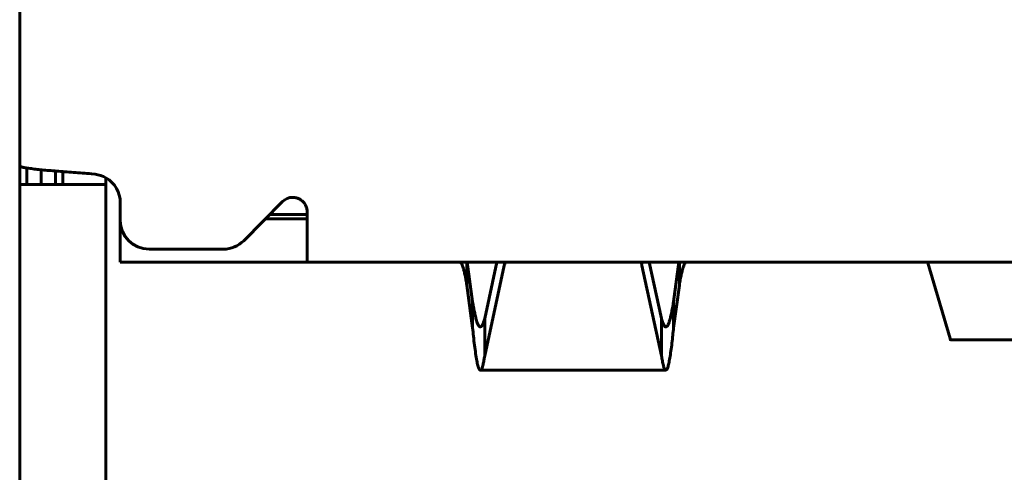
# Model space of a CAD drawing. Header units: millimetres. Extents: x -112 to 98, y -171 to 88.
# Tile 41 of 129: x 11.35 to 18.2, y -1.17 to 1.97. Entities that reach past the tile are written whole.
import ezdxf

# ---------------------------------------------------------------- set-up
doc = ezdxf.new("R2010")
doc.units = ezdxf.units.MM
doc.linetypes.add('K5LT32768', pattern=[0])

msp = doc.modelspace()

# ---------------------------------------------------------------- linework, layer by layer
at = {"color": 150, "linetype": 'K5LT32768', "lineweight": 60, "true_color": 0x0080ff}
for p, q in [((11.3466, -4.7354), (11.3466, 8.6846)), ((11.3466, -4.7354), (11.3466, 8.6846)), ((11.3966, 0.9437), (11.3966, 0.8296)), ((11.3966, 0.9437), (11.3966, 0.8296)), ((11.4966, 0.9314), (11.4966, 0.8296)), ((11.4966, 0.9314), (11.4966, 0.8296)), ((11.5966, 0.8296), (11.5966, 0.9224)), ((11.5966, 0.8296), (11.5966, 0.9224)), ((11.6466, 0.9184), (11.6466, 0.8296)), ((11.6466, 0.9184), (11.6466, 0.8296)), ((11.8706, 0.9008), (11.8459, 0.9038)), ((11.8706, 0.9008), (11.8459, 0.9038)), ((11.9466, 0.8296), (11.3466, 0.8296)), ((11.9466, 0.8296), (11.3466, 0.8296)), ((11.9466, 0.8296), (11.9466, 0.8755)), ((11.9466, 0.8296), (11.9466, 0.8755)), ((11.9466, 0.8296), (11.9466, -4.1904)), ((11.9466, 0.8296), (11.9466, -4.1904)), ((12.0466, 0.5796), (12.0466, 0.7023)), ((12.0466, 0.5796), (12.0466, 0.7023)), ((13.1758, 0.7101), (12.9053, 0.4385)), ((13.1758, 0.7101), (12.9053, 0.4385)), ((13.0856, 0.6196), (13.3466, 0.6196)), ((13.0856, 0.6196), (13.3466, 0.6196)), ((13.3466, 0.6396), (13.3466, 0.3796)), ((13.3466, 0.6396), (13.3466, 0.3796)), ((12.0466, 0.2896), (12.0466, 0.5796)), ((12.0466, 0.2896), (12.0466, 0.5796)), ((13.3466, 0.5896), (13.0557, 0.5896)), ((13.3466, 0.5896), (13.0557, 0.5896)), ((12.7635, 0.3796), (12.2466, 0.3796)), ((12.7635, 0.3796), (12.2466, 0.3796)), ((13.3466, 0.3796), (13.3466, 0.2896)), ((13.3466, 0.3796), (13.3466, 0.2896)), ((12.0466, 0.2896), (12.7525, 0.2896)), ((12.0466, 0.2896), (12.7525, 0.2896)), ((12.7525, 0.2896), (13.3466, 0.2896)), ((12.7525, 0.2896), (13.3466, 0.2896)), ((23.0466, 0.2896), (13.3466, 0.2896)), ((23.0466, 0.2896), (13.3466, 0.2896)), ((14.4977, 0.014), (14.4599, 0.2896)), ((14.4977, 0.014), (14.4599, 0.2896)), ((14.6665, 0.2896), (14.5817, -0.1022)), ((14.6665, 0.2896), (14.5817, -0.1022)), ((15.8116, -0.1022), (15.7268, 0.2896)), ((15.8116, -0.1022), (15.7268, 0.2896)), ((15.9334, 0.2896), (15.8956, 0.014)), ((15.9334, 0.2896), (15.8956, 0.014)), ((17.8191, -0.2413), (17.6637, 0.285)), ((17.8191, -0.2413), (17.6637, 0.285)), ((14.5817, -0.362), (14.7177, 0.2662)), ((14.5817, -0.362), (14.7177, 0.2662)), ((15.6756, 0.2662), (15.8116, -0.362)), ((15.6756, 0.2662), (15.8116, -0.362)), ((14.4575, 0.1303), (14.4977, -0.1665)), ((14.4575, 0.1303), (14.4977, -0.1665)), ((15.8956, -0.1665), (15.9358, 0.1303)), ((15.8956, -0.1665), (15.9358, 0.1303)), ((14.4977, -0.1665), (14.4977, 0.014)), ((14.4977, -0.1665), (14.4977, 0.014)), ((15.8956, 0.014), (15.8956, -0.1665)), ((15.8956, 0.014), (15.8956, -0.1665)), ((14.5817, -0.1022), (14.5817, -0.362)), ((14.5817, -0.1022), (14.5817, -0.362)), ((15.8116, -0.362), (15.8116, -0.1022)), ((15.8116, -0.362), (15.8116, -0.1022)), ((17.8226, -0.2504), (18.5707, -0.2504)), ((17.8226, -0.2504), (18.5707, -0.2504)), ((15.8419, -0.4612), (14.5513, -0.4612)), ((15.8419, -0.4612), (14.5513, -0.4612))]:
    msp.add_line(p, q, dxfattribs=at)
for centre, radius, start, end in [((11.8466, 0.7023), 0.2, 60, 83.11411), ((11.8466, 0.7023), 0.2, 60, 83.11411), ((11.8466, 0.7023), 0.2, 0, 60), ((11.8466, 0.7023), 0.2, 0, 60), ((13.2466, 0.6396), 0.1, 89.99956, 135.12342), ((13.2466, 0.6396), 0.1, 89.99956, 135.12342), ((12.2466, 0.5796), 0.2, 180, 270), ((12.2466, 0.5796), 0.2, 180, 270), ((12.7635, 0.5796), 0.2, 270, 315.12342), ((12.7635, 0.5796), 0.2, 270, 315.12342)]:
    msp.add_arc(centre, radius, start, end, dxfattribs=at)
for centre, major_axis, ratio, start_param, end_param in [((15.0159, 0.2501), (-0.3, 0), 0.5, 6.016904, 6.17538), ((15.0159, 0.2501), (-0.3, 0), 0.5, 6.016904, 6.17538), ((15.3773, 0.2501), (0.3, 0), 0.5, 0.107806, 0.266281), ((15.3773, 0.2501), (0.3, 0), 0.5, 0.107806, 0.266281), ((17.6619, -0.0104), (-0.0018, 0.3), 0.067637, 6.10825, 6.282782), ((17.6619, -0.0104), (-0.0018, 0.3), 0.067637, 6.10825, 6.282782)]:
    msp.add_ellipse(centre, major_axis=major_axis, ratio=ratio, start_param=start_param, end_param=end_param, dxfattribs=at)
for points, knots in [([(11.8459, 0.9038), (11.8249, 0.9053), (11.7829, 0.9083), (11.7207, 0.9128), (11.6604, 0.9173), (11.6031, 0.9219), (11.5496, 0.9264), (11.5009, 0.9309), (11.4562, 0.9356), (11.4158, 0.9406), (11.3831, 0.9457), (11.3615, 0.9506), (11.3506, 0.9546), (11.3474, 0.957), (11.3466, 0.958)], [0, 0, 0, 0, 0.08301, 0.166213, 0.249609, 0.333099, 0.416586, 0.500067, 0.583315, 0.675229, 0.776318, 0.868676, 0.943408, 1, 1, 1, 1]), ([(11.8459, 0.9038), (11.8249, 0.9053), (11.7829, 0.9083), (11.7207, 0.9128), (11.6604, 0.9173), (11.6031, 0.9219), (11.5496, 0.9264), (11.5009, 0.9309), (11.4562, 0.9356), (11.4158, 0.9406), (11.3831, 0.9457), (11.3615, 0.9506), (11.3506, 0.9546), (11.3474, 0.957), (11.3466, 0.958)], [0, 0, 0, 0, 0.08301, 0.166213, 0.249609, 0.333099, 0.416586, 0.500067, 0.583315, 0.675229, 0.776318, 0.868676, 0.943408, 1, 1, 1, 1]), ([(13.3466, 0.6396), (13.3466, 0.6436), (13.3461, 0.6516), (13.3441, 0.663), (13.3406, 0.6746), (13.3351, 0.6869), (13.3271, 0.6996), (13.3172, 0.7109), (13.3065, 0.72), (13.2958, 0.727), (13.2847, 0.7324), (13.273, 0.7363), (13.2604, 0.7387), (13.2513, 0.7395), (13.2466, 0.7396)], [0, 0, 0, 0, 0.072566, 0.145336, 0.218294, 0.309851, 0.412667, 0.519729, 0.61167, 0.694208, 0.772765, 0.848409, 0.923612, 1, 1, 1, 1]), ([(13.3466, 0.6396), (13.3466, 0.6436), (13.3461, 0.6516), (13.3441, 0.663), (13.3406, 0.6746), (13.3351, 0.6869), (13.3271, 0.6996), (13.3172, 0.7109), (13.3065, 0.72), (13.2958, 0.727), (13.2847, 0.7324), (13.273, 0.7363), (13.2604, 0.7387), (13.2513, 0.7395), (13.2466, 0.7396)], [0, 0, 0, 0, 0.072566, 0.145336, 0.218294, 0.309851, 0.412667, 0.519729, 0.61167, 0.694208, 0.772765, 0.848409, 0.923612, 1, 1, 1, 1]), ([(14.4079, 0.2896), (14.4102, 0.2896), (14.4147, 0.2874), (14.4215, 0.2778), (14.4283, 0.262), (14.4351, 0.2401), (14.4419, 0.2125), (14.4482, 0.1824), (14.4534, 0.1544), (14.4563, 0.1374), (14.4575, 0.1303)], [0, 0, 0, 0, 0.136698, 0.273831, 0.411401, 0.548944, 0.68638, 0.823547, 0.928061, 1, 1, 1, 1]), ([(14.4079, 0.2896), (14.4102, 0.2896), (14.4147, 0.2874), (14.4215, 0.2778), (14.4283, 0.262), (14.4351, 0.2401), (14.4419, 0.2125), (14.4482, 0.1824), (14.4534, 0.1544), (14.4563, 0.1374), (14.4575, 0.1303)], [0, 0, 0, 0, 0.136698, 0.273831, 0.411401, 0.548944, 0.68638, 0.823547, 0.928061, 1, 1, 1, 1]), ([(14.4577, 0.2896), (14.4575, 0.263), (14.4575, 0.2304), (14.4575, 0.1977), (14.4575, 0.1852), (14.4575, 0.1789), (14.4575, 0.1598), (14.4575, 0.147), (14.4575, 0.133), (14.4575, 0.1316), (14.4575, 0.1303)], [0, 0, 0, 0, 0.5, 0.615, 0.615, 0.735, 0.735, 0.975, 0.975, 1, 1, 1, 1]), ([(14.4577, 0.2896), (14.4575, 0.263), (14.4575, 0.2304), (14.4575, 0.1977), (14.4575, 0.1852), (14.4575, 0.1789), (14.4575, 0.1598), (14.4575, 0.147), (14.4575, 0.133), (14.4575, 0.1316), (14.4575, 0.1303)], [0, 0, 0, 0, 0.5, 0.615, 0.615, 0.735, 0.735, 0.975, 0.975, 1, 1, 1, 1]), ([(15.9358, 0.1303), (15.9358, 0.1821), (15.9358, 0.2351), (15.9358, 0.2882), (15.9355, 0.2896)], [0, 0, 0, 0, 0.975, 1, 1, 1, 1]), ([(15.9358, 0.1303), (15.9358, 0.1821), (15.9358, 0.2351), (15.9358, 0.2882), (15.9355, 0.2896)], [0, 0, 0, 0, 0.975, 1, 1, 1, 1]), ([(15.9358, 0.1303), (15.938, 0.1438), (15.9426, 0.1695), (15.9494, 0.2036), (15.9562, 0.2327), (15.963, 0.2562), (15.9698, 0.2739), (15.9761, 0.2844), (15.9813, 0.2889), (15.9842, 0.2896), (15.9854, 0.2896)], [0, 0, 0, 0, 0.136698, 0.273831, 0.411401, 0.548944, 0.68638, 0.823547, 0.928061, 1, 1, 1, 1]), ([(15.9358, 0.1303), (15.938, 0.1438), (15.9426, 0.1695), (15.9494, 0.2036), (15.9562, 0.2327), (15.963, 0.2562), (15.9698, 0.2739), (15.9761, 0.2844), (15.9813, 0.2889), (15.9842, 0.2896), (15.9854, 0.2896)], [0, 0, 0, 0, 0.136698, 0.273831, 0.411401, 0.548944, 0.68638, 0.823547, 0.928061, 1, 1, 1, 1]), ([(14.5513, -0.1612), (14.5489, -0.1612), (14.5433, -0.1585), (14.5346, -0.1449), (14.5255, -0.1199), (14.5175, -0.0892), (14.5104, -0.0566), (14.504, -0.0231), (14.4998, 0.0014), (14.4977, 0.014)], [0, 0, 0, 0, 0.134507, 0.313004, 0.487067, 0.642891, 0.764306, 0.883343, 1, 1, 1, 1]), ([(14.5513, -0.1612), (14.5489, -0.1612), (14.5433, -0.1585), (14.5346, -0.1449), (14.5255, -0.1199), (14.5175, -0.0892), (14.5104, -0.0566), (14.504, -0.0231), (14.4998, 0.0014), (14.4977, 0.014)], [0, 0, 0, 0, 0.134507, 0.313004, 0.487067, 0.642891, 0.764306, 0.883343, 1, 1, 1, 1]), ([(15.8956, 0.014), (15.8931, -0.0008), (15.8882, -0.0291), (15.8808, -0.0666), (15.8735, -0.0987), (15.8661, -0.1246), (15.8587, -0.1441), (15.8513, -0.1566), (15.8457, -0.1608), (15.8426, -0.1612), (15.8419, -0.1612)], [0, 0, 0, 0, 0.136867, 0.274187, 0.411961, 0.549732, 0.687497, 0.825246, 0.962968, 1, 1, 1, 1]), ([(15.8956, 0.014), (15.8931, -0.0008), (15.8882, -0.0291), (15.8808, -0.0666), (15.8735, -0.0987), (15.8661, -0.1246), (15.8587, -0.1441), (15.8513, -0.1566), (15.8457, -0.1608), (15.8426, -0.1612), (15.8419, -0.1612)], [0, 0, 0, 0, 0.136867, 0.274187, 0.411961, 0.549732, 0.687497, 0.825246, 0.962968, 1, 1, 1, 1]), ([(14.5817, -0.1022), (14.5792, -0.1115), (14.5743, -0.1281), (14.567, -0.1464), (14.5596, -0.1579), (14.5544, -0.161), (14.5516, -0.1612), (14.5513, -0.1612), (14.5513, -0.1612)], [0, 0, 0, 0, 0.242064, 0.484644, 0.727721, 0.970671, 1, 1, 1, 1, 1]), ([(14.5817, -0.1022), (14.5792, -0.1115), (14.5743, -0.1281), (14.567, -0.1464), (14.5596, -0.1579), (14.5544, -0.161), (14.5516, -0.1612), (14.5513, -0.1612), (14.5513, -0.1612)], [0, 0, 0, 0, 0.242064, 0.484644, 0.727721, 0.970671, 1, 1, 1, 1, 1]), ([(15.8419, -0.1612), (15.8418, -0.1612), (15.8402, -0.1612), (15.8359, -0.1597), (15.8289, -0.1514), (15.8206, -0.1332), (15.8147, -0.114), (15.8116, -0.1022)], [0, 0, 0, 0, 0.0000004, 0.1771433, 0.4188749, 0.6929296, 1, 1, 1, 1]), ([(15.8419, -0.1612), (15.8418, -0.1612), (15.8402, -0.1612), (15.8359, -0.1597), (15.8289, -0.1514), (15.8206, -0.1332), (15.8147, -0.114), (15.8116, -0.1022)], [0, 0, 0, 0, 0.0000004, 0.1771433, 0.4188749, 0.6929296, 1, 1, 1, 1]), ([(14.4977, -0.1665), (14.4997, -0.1867), (14.5041, -0.2295), (14.511, -0.2907), (14.5187, -0.3488), (14.5264, -0.396), (14.5341, -0.4305), (14.5414, -0.4524), (14.5472, -0.4602), (14.5505, -0.4612), (14.5513, -0.4612)], [0, 0, 0, 0, 0.110584, 0.244461, 0.388097, 0.540553, 0.678496, 0.815389, 0.952424, 1, 1, 1, 1]), ([(14.4977, -0.1665), (14.4997, -0.1867), (14.5041, -0.2295), (14.511, -0.2907), (14.5187, -0.3488), (14.5264, -0.396), (14.5341, -0.4305), (14.5414, -0.4524), (14.5472, -0.4602), (14.5505, -0.4612), (14.5513, -0.4612)], [0, 0, 0, 0, 0.110584, 0.244461, 0.388097, 0.540553, 0.678496, 0.815389, 0.952424, 1, 1, 1, 1]), ([(15.8419, -0.4612), (15.8439, -0.4612), (15.8483, -0.4583), (15.8552, -0.4438), (15.8625, -0.4168), (15.8699, -0.3785), (15.8771, -0.3303), (15.884, -0.2763), (15.89, -0.2214), (15.8938, -0.1843), (15.8956, -0.1665)], [0, 0, 0, 0, 0.110415, 0.246944, 0.383899, 0.521602, 0.659337, 0.789042, 0.902502, 1, 1, 1, 1]), ([(15.8419, -0.4612), (15.8439, -0.4612), (15.8483, -0.4583), (15.8552, -0.4438), (15.8625, -0.4168), (15.8699, -0.3785), (15.8771, -0.3303), (15.884, -0.2763), (15.89, -0.2214), (15.8938, -0.1843), (15.8956, -0.1665)], [0, 0, 0, 0, 0.110415, 0.246944, 0.383899, 0.521602, 0.659337, 0.789042, 0.902502, 1, 1, 1, 1]), ([(17.8226, -0.2504), (17.8224, -0.2504), (17.8216, -0.2501), (17.8204, -0.2475), (17.8194, -0.2432), (17.8191, -0.2413)], [0, 0, 0, 0, 0.164051, 0.68366, 1, 1, 1, 1]), ([(17.8226, -0.2504), (17.8224, -0.2504), (17.8216, -0.2501), (17.8204, -0.2475), (17.8194, -0.2432), (17.8191, -0.2413)], [0, 0, 0, 0, 0.164051, 0.68366, 1, 1, 1, 1]), ([(14.5513, -0.4612), (14.5514, -0.4612), (14.5529, -0.4612), (14.557, -0.459), (14.5634, -0.4471), (14.5702, -0.4239), (14.5762, -0.395), (14.5799, -0.373), (14.5817, -0.362)], [0, 0, 0, 0, 0, 0.158439, 0.401711, 0.63039, 0.829892, 1, 1, 1, 1]), ([(14.5513, -0.4612), (14.5514, -0.4612), (14.5529, -0.4612), (14.557, -0.459), (14.5634, -0.4471), (14.5702, -0.4239), (14.5762, -0.395), (14.5799, -0.373), (14.5817, -0.362)], [0, 0, 0, 0, 0, 0.158439, 0.401711, 0.63039, 0.829892, 1, 1, 1, 1]), ([(15.8116, -0.362), (15.8136, -0.3746), (15.8179, -0.4), (15.8249, -0.4312), (15.8325, -0.4537), (15.8383, -0.4607), (15.8415, -0.4612), (15.8419, -0.4612)], [0, 0, 0, 0, 0.1952186, 0.4313996, 0.6844953, 0.9527597, 1, 1, 1, 1]), ([(15.8116, -0.362), (15.8136, -0.3746), (15.8179, -0.4), (15.8249, -0.4312), (15.8325, -0.4537), (15.8383, -0.4607), (15.8415, -0.4612), (15.8419, -0.4612)], [0, 0, 0, 0, 0.1952186, 0.4313996, 0.6844953, 0.9527597, 1, 1, 1, 1])]:
    msp.add_open_spline(points, degree=3, knots=knots, dxfattribs=at)

doc.saveas('drawing.dxf')
